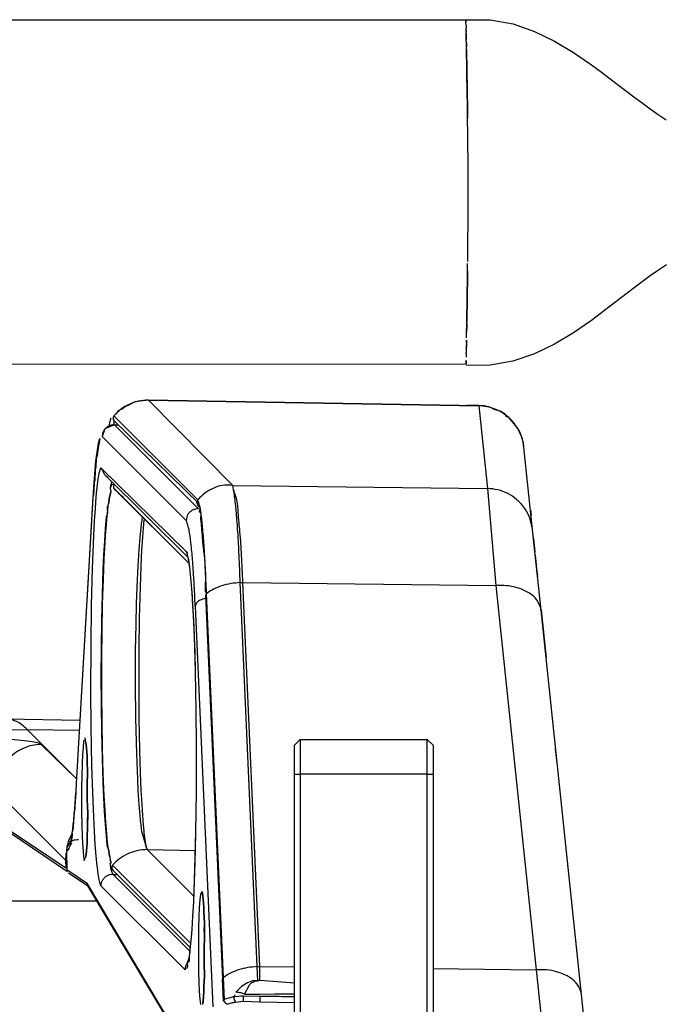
# Model space of a CAD drawing. Header units: millimetres. Extents: x -380.3 to -282.2, y 219.2 to 245.7.
# Tile 43 of 44: x -291 to -287.3, y 228.1 to 233.7. Entities that reach past the tile are written whole.
import ezdxf

# ---------------------------------------------------------------- set-up
doc = ezdxf.new("R2010")
doc.units = ezdxf.units.MM

# ---------------------------------------------------------------- blocks, each defined once
blk = doc.blocks.new('Griff-2__12', base_point=(-4357.879, 3287.688))
at = {"color": 7, "linetype": 'Continuous'}
for p, q in [((-4354.945, 3473.094), (-4355.32, 3472.872)), ((-4353.762, 3473.233), (-4354.945, 3473.094)), ((-4325.172, 3472.735), (-4353.762, 3473.233)), ((-4356.402, 3472.289), (-4356.517, 3472.108)), ((-4356.019, 3472.473), (-4356.402, 3472.289)), ((-4355.692, 3472.698), (-4356.019, 3472.473)), ((-4355.482, 3472.805), (-4355.692, 3472.698)), ((-4355.32, 3472.872), (-4355.482, 3472.805)), ((-4324.687, 3472.726), (-4325.172, 3472.735)), ((-4324.208, 3472.63), (-4324.687, 3472.726)), ((-4323.765, 3472.401), (-4324.208, 3472.63)), ((-4323.309, 3472.272), (-4323.765, 3472.401)), ((-4322.895, 3472.012), (-4323.309, 3472.272)), ((-4357.122, 3471.267), (-4357.089, 3471.4)), ((-4357.089, 3471.4), (-4356.992, 3471.684)), ((-4356.517, 3472.108), (-4356.769, 3471.872)), ((-4356.762, 3471.468), (-4349.371, 3464.253)), ((-4322.799, 3471.805), (-4322.895, 3472.012)), ((-4322.538, 3471.686), (-4322.799, 3471.805)), ((-4321.832, 3470.862), (-4322.538, 3471.686)), ((-4357.196, 3470.847), (-4357.122, 3471.267)), ((-4321.654, 3470.545), (-4321.832, 3470.862)), ((-4321.387, 3469.87), (-4321.654, 3470.545)), ((-4321.301, 3469.517), (-4321.387, 3469.87)), ((-4321.263, 3469.156), (-4321.301, 3469.517)), ((-4320.511, 3461.998), (-4321.263, 3469.156)), ((-4356.949, 3465.894), (-4357.077, 3465.593)), ((-4357.077, 3465.593), (-4357.022, 3465.316)), ((-4356.813, 3465.929), (-4356.949, 3465.894)), ((-4356.604, 3465.412), (-4356.773, 3465.592)), ((-4356.604, 3465.412), (-4356.37, 3465.179)), ((-4350.226, 3459.045), (-4356.604, 3465.412)), ((-4357.162, 3464.685), (-4357.213, 3464.357)), ((-4357.116, 3464.934), (-4357.162, 3464.685)), ((-4357.069, 3465.144), (-4357.116, 3464.934)), ((-4357.022, 3465.316), (-4357.069, 3465.144)), ((-4356.37, 3465.179), (-4355.931, 3464.824)), ((-4357.213, 3464.357), (-4357.354, 3463.915)), ((-4357.354, 3463.915), (-4357.324, 3463.444)), ((-4349.432, 3464.024), (-4349.58, 3464.357)), ((-4349.275, 3463.856), (-4349.432, 3464.024)), ((-4349.34, 3463.616), (-4349.275, 3463.856)), ((-4320.692, 3463.722), (-4320.643, 3463.26)), ((-4357.438, 3463.081), (-4357.516, 3462.115)), ((-4357.324, 3463.444), (-4357.438, 3463.081)), ((-4349.214, 3463.413), (-4349.34, 3463.616)), ((-4349.239, 3462.929), (-4349.214, 3463.413)), ((-4349.19, 3462.502), (-4349.239, 3462.929)), ((-4357.516, 3462.115), (-4357.588, 3461.019)), ((-4349.142, 3462.021), (-4349.19, 3462.502)), ((-4349.095, 3461.484), (-4349.142, 3462.021)), ((-4319.777, 3455.018), (-4320.511, 3461.998)), ((-4349.049, 3460.894), (-4349.095, 3461.484)), ((-4320.406, 3461.005), (-4320.458, 3461.495)), ((-4357.588, 3461.019), (-4357.653, 3459.817)), ((-4348.879, 3459.502), (-4349.049, 3460.894)), ((-4320.376, 3460.717), (-4320.406, 3461.005)), ((-4320.284, 3459.837), (-4320.376, 3460.717)), ((-4357.653, 3459.817), (-4357.711, 3458.518)), ((-4348.808, 3458.117), (-4348.879, 3459.502)), ((-4320.212, 3459.161), (-4320.284, 3459.837)), ((-4357.711, 3458.518), (-4357.783, 3456.391)), ((-4348.831, 3456.815), (-4348.808, 3458.117)), ((-4357.783, 3456.391), (-4357.836, 3454.125)), ((-4348.828, 3456.663), (-4348.831, 3456.815)), ((-4348.743, 3456.474), (-4348.828, 3456.663)), ((-4348.818, 3456.339), (-4347.355, 3423.067)), ((-4316.278, 3421.724), (-4319.777, 3455.018)), ((-4357.836, 3454.125), (-4357.868, 3451.741)), ((-4357.868, 3451.741), (-4357.879, 3449.312)), ((-4357.879, 3449.312), (-4357.869, 3446.883)), ((-4357.869, 3446.883), (-4357.837, 3444.496)), ((-4357.837, 3444.496), (-4357.786, 3442.226)), ((-4318.464, 3442.526), (-4318.513, 3442.994)), ((-4318.385, 3441.777), (-4318.464, 3442.526)), ((-4357.786, 3442.226), (-4357.714, 3440.093)), ((-4357.714, 3440.093), (-4357.657, 3438.788)), ((-4357.657, 3438.788), (-4357.592, 3437.581)), ((-4357.592, 3437.581), (-4357.52, 3436.479)), ((-4357.52, 3436.479), (-4357.443, 3435.504)), ((-4357.443, 3435.504), (-4357.402, 3435.067)), ((-4357.402, 3435.067), (-4357.36, 3434.662)), ((-4357.36, 3434.662), (-4357.212, 3434.172)), ((-4357.212, 3434.172), (-4357.167, 3433.88)), ((-4357.167, 3433.88), (-4357.121, 3433.627)), ((-4357.121, 3433.627), (-4357.075, 3433.412)), ((-4357.117, 3433.104), (-4357.083, 3432.961)), ((-4357.075, 3433.412), (-4357.028, 3433.235)), ((-4357.083, 3432.961), (-4356.951, 3432.654)), ((-4350.129, 3425.781), (-4356.864, 3432.516)), ((-4347.272, 3421.157), (-4347.355, 3423.067)), ((-4344.123, 3422.965), (-4341.126, 3422.73)), ((-4316.41, 3422.978), (-4316.459, 3423.445)), ((-4345.451, 3421.768), (-4344.126, 3421.773)), ((-4311, 3371.51), (-4316.278, 3421.724))]:
    blk.add_line(p, q, dxfattribs=at)
at = {"color": 1, "linetype": 'Continuous'}
for p, q in [((-4346.473, 3465.842), (-4353.762, 3473.233)), ((-4346.473, 3465.842), (-4353.762, 3473.233)), ((-4353.762, 3473.233), (-4325.172, 3472.735)), ((-4325.172, 3472.735), (-4324.419, 3465.574)), ((-4349.502, 3464.605), (-4356.769, 3471.872)), ((-4356.773, 3465.592), (-4350.226, 3459.045)), ((-4346.473, 3465.842), (-4324.419, 3465.574)), ((-4324.419, 3465.574), (-4323.685, 3457.172)), ((-4357.213, 3464.357), (-4357.162, 3464.685)), ((-4357.162, 3464.685), (-4357.116, 3464.934)), ((-4357.116, 3464.934), (-4357.069, 3465.144)), ((-4357.069, 3465.144), (-4357.022, 3465.316)), ((-4357.324, 3463.444), (-4357.294, 3463.713)), ((-4357.294, 3463.713), (-4357.251, 3464.072)), ((-4357.251, 3464.072), (-4357.213, 3464.357)), ((-4357.417, 3462.438), (-4357.377, 3462.896)), ((-4357.377, 3462.896), (-4357.324, 3463.444)), ((-4354.368, 3462.492), (-4354.321, 3462.848)), ((-4354.321, 3462.848), (-4354.283, 3463.091)), ((-4354.161, 3462.846), (-4354.2, 3462.479)), ((-4357.487, 3461.49), (-4357.417, 3462.438)), ((-4354.488, 3461.35), (-4354.407, 3462.16)), ((-4354.407, 3462.16), (-4354.368, 3462.492)), ((-4354.23, 3462.156), (-4354.294, 3461.343)), ((-4354.2, 3462.479), (-4354.23, 3462.156)), ((-4357.527, 3460.867), (-4357.487, 3461.49)), ((-4354.574, 3460.273), (-4354.488, 3461.35)), ((-4354.294, 3461.343), (-4354.362, 3460.26)), ((-4357.6, 3459.5), (-4357.527, 3460.867)), ((-4357.675, 3457.724), (-4357.6, 3459.5)), ((-4354.663, 3458.861), (-4354.574, 3460.273)), ((-4354.362, 3460.26), (-4354.432, 3458.85)), ((-4354.75, 3457.028), (-4354.663, 3458.861)), ((-4354.432, 3458.85), (-4354.501, 3457.019)), ((-4357.74, 3455.57), (-4357.675, 3457.724)), ((-4354.8, 3455.604), (-4354.75, 3457.028)), ((-4354.501, 3457.019), (-4354.567, 3454.365)), ((-4345.82, 3457.416), (-4345.589, 3457.418)), ((-4344.357, 3424.144), (-4345.82, 3457.416)), ((-4344.126, 3424.146), (-4345.589, 3457.418)), ((-4345.589, 3457.418), (-4323.685, 3457.172)), ((-4323.685, 3457.172), (-4320.186, 3423.878)), ((-4347.28, 3423.202), (-4348.743, 3456.474)), ((-4357.786, 3453.293), (-4357.74, 3455.57)), ((-4354.847, 3453.799), (-4354.8, 3455.604)), ((-4354.567, 3454.365), (-4354.605, 3451.515)), ((-4354.882, 3451.517), (-4354.847, 3453.799)), ((-4357.811, 3450.911), (-4357.786, 3453.293)), ((-4357.812, 3447.712), (-4357.811, 3450.911)), ((-4354.892, 3448.585), (-4354.882, 3451.517)), ((-4354.605, 3451.515), (-4354.613, 3448.579)), ((-4354.864, 3445.665), (-4354.892, 3448.585)), ((-4354.613, 3448.579), (-4354.591, 3445.669)), ((-4357.787, 3445.328), (-4357.812, 3447.712)), ((-4357.742, 3443.048), (-4357.787, 3445.328)), ((-4354.79, 3442.599), (-4354.864, 3445.665)), ((-4354.591, 3445.669), (-4354.539, 3442.897)), ((-4357.678, 3440.888), (-4357.742, 3443.048)), ((-4354.699, 3440.363), (-4354.79, 3442.599)), ((-4354.539, 3442.897), (-4354.482, 3440.941)), ((-4357.595, 3438.921), (-4357.678, 3440.888)), ((-4354.482, 3440.941), (-4354.42, 3439.4)), ((-4354.648, 3439.402), (-4354.699, 3440.363)), ((-4354.569, 3438.182), (-4354.648, 3439.402)), ((-4354.42, 3439.4), (-4354.357, 3438.185)), ((-4357.531, 3437.731), (-4357.595, 3438.921)), ((-4354.493, 3437.243), (-4354.569, 3438.182)), ((-4354.357, 3438.185), (-4354.298, 3437.248)), ((-4357.459, 3436.646), (-4357.531, 3437.731)), ((-4357.409, 3436.009), (-4357.459, 3436.646)), ((-4354.456, 3436.841), (-4354.493, 3437.243)), ((-4354.413, 3436.423), (-4354.456, 3436.841)), ((-4354.345, 3435.859), (-4354.413, 3436.423)), ((-4354.298, 3437.248), (-4354.234, 3436.426)), ((-4354.234, 3436.426), (-4354.182, 3435.881)), ((-4357.341, 3435.259), (-4357.409, 3436.009)), ((-4354.03, 3434.772), (-4354.345, 3435.859)), ((-4354.182, 3435.881), (-4354.166, 3435.727)), ((-4354.166, 3435.727), (-4354.095, 3435.16)), ((-4357.305, 3434.912), (-4357.341, 3435.259)), ((-4357.257, 3434.5), (-4357.305, 3434.912)), ((-4354.095, 3435.16), (-4354.03, 3434.772)), ((-4353.946, 3434.436), (-4354.03, 3434.772)), ((-4354.03, 3434.772), (-4353.946, 3434.436)), ((-4357.212, 3434.172), (-4357.257, 3434.5)), ((-4357.167, 3433.88), (-4357.212, 3434.172)), ((-4357.121, 3433.627), (-4357.167, 3433.88)), ((-4353.869, 3434.287), (-4353.946, 3434.436)), ((-4353.946, 3434.436), (-4353.869, 3434.287)), ((-4349.831, 3430.249), (-4353.869, 3434.287)), ((-4353.869, 3434.287), (-4349.831, 3430.249)), ((-4353.869, 3434.287), (-4349.696, 3434.214)), ((-4357.028, 3433.235), (-4357.075, 3433.412)), ((-4356.98, 3433.095), (-4357.028, 3433.235)), ((-4350.094, 3426.143), (-4356.876, 3432.925)), ((-4344.357, 3424.144), (-4344.126, 3424.146)), ((-4344.304, 3422.928), (-4344.357, 3424.144)), ((-4344.123, 3422.965), (-4344.126, 3424.146)), ((-4344.126, 3424.146), (-4341.126, 3424.113)), ((-4329.126, 3423.978), (-4320.186, 3423.878)), ((-4320.186, 3423.878), (-4314.908, 3373.662)), ((-4347.197, 3421.292), (-4347.28, 3423.202)), ((-4345.186, 3422.752), (-4345.706, 3422.429)), ((-4344.723, 3422.921), (-4345.186, 3422.752)), ((-4344.834, 3422.727), (-4344.581, 3422.871)), ((-4344.304, 3422.928), (-4344.723, 3422.921)), ((-4344.581, 3422.871), (-4344.445, 3422.911)), ((-4344.445, 3422.911), (-4344.304, 3422.928)), ((-4344.304, 3422.928), (-4344.123, 3422.965)), ((-4344.123, 3422.965), (-4344.304, 3422.928)), ((-4345.706, 3422.429), (-4346.214, 3421.934)), ((-4345.451, 3421.768), (-4345.01, 3422.56)), ((-4345.01, 3422.56), (-4344.834, 3422.727)), ((-4347.027, 3421.346), (-4347.197, 3421.292)), ((-4346.8, 3421.408), (-4347.027, 3421.346)), ((-4346.352, 3421.556), (-4346.8, 3421.408)), ((-4346.328, 3421.693), (-4346.352, 3421.556)), ((-4346.171, 3421.538), (-4346.352, 3421.556)), ((-4346.199, 3421.057), (-4345.562, 3421.157)), ((-4345.769, 3421.576), (-4346.171, 3421.538)), ((-4345.558, 3421.58), (-4345.769, 3421.576)), ((-4345.562, 3421.157), (-4344.129, 3421.084)), ((-4344.126, 3421.563), (-4345.558, 3421.58)), ((-4344.129, 3421.084), (-4341.126, 3421.047)), ((-4344.126, 3421.773), (-4342.818, 3421.778)), ((-4342.818, 3421.778), (-4341.126, 3421.783))]:
    blk.add_line(p, q, dxfattribs=at)
for points in [[(-4353.762, 3473.233), (-4354.655, 3473.13), (-4355.448, 3472.86), (-4356.16, 3472.434), (-4356.769, 3471.872)], [(-4356.769, 3471.872), (-4356.774, 3471.857), (-4356.812, 3471.752), (-4356.849, 3471.647), (-4356.855, 3471.632)], [(-4356.769, 3471.872), (-4356.774, 3471.857), (-4356.812, 3471.752), (-4356.838, 3471.626), (-4356.762, 3471.468)], [(-4356.762, 3471.468), (-4356.756, 3471.272), (-4356.821, 3471.017)], [(-4322.051, 3471.151), (-4322.282, 3471.429), (-4322.538, 3471.686)], [(-4356.813, 3465.929), (-4356.81, 3465.908), (-4356.793, 3465.76), (-4356.775, 3465.613), (-4356.773, 3465.592)], [(-4356.813, 3465.929), (-4356.81, 3465.908), (-4356.793, 3465.76), (-4356.775, 3465.613), (-4356.773, 3465.592)], [(-4346.473, 3465.842), (-4347.378, 3465.84), (-4348.174, 3465.585), (-4348.887, 3465.16), (-4349.502, 3464.605)], [(-4345.589, 3457.418), (-4345.709, 3459.781), (-4345.844, 3461.811), (-4345.992, 3463.471), (-4346.15, 3464.73), (-4346.362, 3465.357), (-4346.473, 3465.842)], [(-4345.82, 3457.416), (-4345.919, 3459.778), (-4346.032, 3461.808), (-4346.155, 3463.468), (-4346.288, 3464.727), (-4346.379, 3465.356), (-4346.473, 3465.842)], [(-4320.533, 3462.183), (-4320.809, 3463.141), (-4321.266, 3463.947), (-4321.891, 3464.618), (-4322.652, 3465.129), (-4323.51, 3465.453), (-4324.419, 3465.574)], [(-4349.502, 3464.605), (-4349.507, 3464.589), (-4349.541, 3464.481), (-4349.575, 3464.373), (-4349.58, 3464.357)], [(-4349.502, 3464.605), (-4349.507, 3464.589), (-4349.541, 3464.481), (-4349.575, 3464.373), (-4349.58, 3464.357)], [(-4348.743, 3456.474), (-4348.845, 3458.749), (-4348.958, 3460.662), (-4349.082, 3462.224), (-4349.214, 3463.413), (-4349.331, 3464.043), (-4349.502, 3464.605)], [(-4345.82, 3457.416), (-4346.641, 3457.33), (-4347.423, 3457.139), (-4348.134, 3456.849), (-4348.743, 3456.474)], [(-4319.804, 3455.199), (-4320.086, 3455.826), (-4320.543, 3456.32), (-4321.166, 3456.713), (-4321.924, 3456.995), (-4322.779, 3457.151), (-4323.685, 3457.172)], [(-4348.743, 3456.474), (-4348.752, 3456.457), (-4348.818, 3456.339)], [(-4353.869, 3434.287), (-4354.762, 3434.183), (-4355.555, 3433.913), (-4356.267, 3433.488), (-4356.876, 3432.925)], [(-4356.876, 3432.925), (-4356.881, 3432.908), (-4356.914, 3432.79), (-4356.946, 3432.671), (-4356.951, 3432.654)], [(-4356.876, 3432.925), (-4356.881, 3432.908), (-4356.914, 3432.79), (-4356.935, 3432.654), (-4356.864, 3432.516)], [(-4344.357, 3424.144), (-4345.177, 3424.058), (-4345.96, 3423.867), (-4346.671, 3423.577), (-4347.28, 3423.202)], [(-4316.305, 3421.905), (-4316.587, 3422.532), (-4317.044, 3423.026), (-4317.666, 3423.419), (-4318.425, 3423.7), (-4319.28, 3423.856), (-4320.186, 3423.878)], [(-4347.28, 3423.202), (-4347.289, 3423.185), (-4347.355, 3423.067)], [(-4345.451, 3421.768), (-4345.848, 3421.884), (-4346.214, 3421.934)], [(-4347.197, 3421.292), (-4347.206, 3421.275), (-4347.272, 3421.157)], [(-4347.197, 3421.292), (-4347.202, 3421.284), (-4347.235, 3421.225), (-4347.195, 3421.082), (-4347.063, 3420.942), (-4346.988, 3420.888), (-4346.978, 3420.88)], [(-4346.199, 3421.057), (-4346.613, 3420.976), (-4346.978, 3420.88)], [(-4346.352, 3421.556), (-4346.361, 3421.472), (-4346.371, 3421.388), (-4346.342, 3421.286), (-4346.264, 3421.129), (-4346.207, 3421.066), (-4346.199, 3421.057)], [(-4345.558, 3421.58), (-4345.558, 3421.564), (-4345.56, 3421.454), (-4345.562, 3421.334), (-4345.562, 3421.243), (-4345.562, 3421.168), (-4345.562, 3421.157)], [(-4344.126, 3421.563), (-4344.127, 3421.547), (-4344.129, 3421.437), (-4344.13, 3421.314), (-4344.13, 3421.198), (-4344.129, 3421.098), (-4344.129, 3421.084)], [(-4341.146, 3421.527), (-4342.636, 3421.545), (-4344.126, 3421.563)]]:
    blk.add_spline(points, degree=3, dxfattribs=at)
at = {"color": 7, "linetype": 'Continuous'}
for points in [[(-4322.538, 3471.686), (-4323.113, 3472.124), (-4323.758, 3472.451), (-4324.452, 3472.657), (-4325.172, 3472.735)], [(-4321.263, 3469.156), (-4321.356, 3469.691), (-4321.52, 3470.207), (-4321.754, 3470.697), (-4322.051, 3471.151)], [(-4320.511, 3461.998), (-4320.522, 3462.09), (-4320.533, 3462.183)], [(-4319.777, 3455.018), (-4319.79, 3455.109), (-4319.804, 3455.199)], [(-4316.278, 3421.724), (-4316.291, 3421.815), (-4316.305, 3421.905)]]:
    blk.add_spline(points, degree=3, dxfattribs=at)
blk = doc.blocks.new('Abdeckung-1__13', base_point=(-4359.685, 3287.626))
at = {"color": 7, "linetype": 'Continuous'}
for p, q in [((-4358.195, 3468.918), (-4358.092, 3469.506)), ((-4358.313, 3467.968), (-4358.294, 3468.144)), ((-4358.478, 3466.059), (-4358.388, 3467.191)), ((-4359.685, 3445.513), (-4358.561, 3464.816))]:
    blk.add_line(p, q, dxfattribs=at)
blk = doc.blocks.new('Griff-1__14', base_point=(-4340.526, 3287.688))
at = {"color": 7, "linetype": 'Continuous'}
for p, q in [((-4325.174, 3472.766), (-4326.217, 3472.759)), ((-4320.43, 3461.229), (-4320.309, 3460.082)), ((-4320.28, 3459.8), (-4320.129, 3458.37)), ((-4320.129, 3458.37), (-4320.086, 3457.962)), ((-4319.777, 3455.018), (-4319.343, 3450.888))]:
    blk.add_line(p, q, dxfattribs=at)
blk.add_spline([(-4321.263, 3469.159), (-4321.275, 3469.251), (-4321.286, 3469.344)], degree=3, dxfattribs=at)
blk = doc.blocks.new('Abdeckung-2__16', base_point=(-4360.875, 3287.626))
at = {"color": 7, "linetype": 'Continuous'}
for p, q in [((-4357.536, 3470.752), (-4357.773, 3470.084)), ((-4356.722, 3471.081), (-4357.536, 3470.752)), ((-4356.356, 3471.062), (-4356.722, 3471.081)), ((-4358.007, 3469.701), (-4358.082, 3469.275)), ((-4357.987, 3469.896), (-4358.007, 3469.701)), ((-4358.294, 3468.144), (-4358.195, 3468.918)), ((-4358.133, 3469.057), (-4358.212, 3468.439)), ((-4358.195, 3468.918), (-4358.092, 3469.506)), ((-4358.082, 3469.275), (-4358.133, 3469.057)), ((-4358.388, 3467.191), (-4358.313, 3467.968)), ((-4358.294, 3468.144), (-4358.324, 3467.45)), ((-4358.313, 3467.968), (-4358.294, 3468.144)), ((-4358.212, 3468.439), (-4358.294, 3468.144)), ((-4358.478, 3466.059), (-4358.388, 3467.191)), ((-4358.388, 3467.191), (-4358.425, 3466.295)), ((-4358.324, 3467.45), (-4358.388, 3467.191)), ((-4358.425, 3466.295), (-4358.478, 3466.059)), ((-4350.322, 3459.587), (-4357.489, 3466.688)), ((-4357.489, 3466.688), (-4357.254, 3466.522)), ((-4358.561, 3464.758), (-4358.478, 3466.059)), ((-4358.478, 3466.059), (-4358.517, 3464.977)), ((-4359.999, 3440.048), (-4358.561, 3464.758)), ((-4350.284, 3459.388), (-4350.322, 3459.587)), ((-4350.205, 3458.925), (-4350.284, 3459.388)), ((-4350.161, 3458.512), (-4350.205, 3458.925)), ((-4350.146, 3458.377), (-4350.161, 3458.512)), ((-4350.146, 3458.377), (-4350.161, 3458.512)), ((-4350.064, 3457.534), (-4350.146, 3458.377)), ((-4350.064, 3457.534), (-4350.146, 3458.377)), ((-4349.987, 3456.544), (-4350.064, 3457.534)), ((-4349.987, 3456.544), (-4350.064, 3457.534)), ((-4349.958, 3456.259), (-4349.987, 3456.544)), ((-4349.915, 3455.407), (-4349.987, 3456.544)), ((-4349.915, 3455.407), (-4349.958, 3456.259)), ((-4349.892, 3455.133), (-4349.915, 3455.407)), ((-4349.849, 3454.142), (-4349.915, 3455.407)), ((-4349.804, 3453.343), (-4349.892, 3455.133)), ((-4349.79, 3452.768), (-4349.849, 3454.142)), ((-4349.733, 3451.381), (-4349.804, 3453.343)), ((-4349.694, 3449.703), (-4349.79, 3452.768)), ((-4349.694, 3449.703), (-4349.733, 3451.381)), ((-4349.632, 3446.36), (-4349.694, 3449.703)), ((-4349.632, 3446.36), (-4349.694, 3449.703)), ((-4349.606, 3443.226), (-4349.632, 3446.36)), ((-4349.606, 3443.226), (-4349.632, 3446.36)), ((-4359.181, 3443.56), (-4359.215, 3443.785)), ((-4359.181, 3443.56), (-4359.16, 3443.382)), ((-4359.16, 3443.382), (-4359.181, 3443.56)), ((-4359.16, 3443.382), (-4359.111, 3442.761)), ((-4359.111, 3442.761), (-4359.16, 3443.382)), ((-4349.615, 3439.28), (-4349.606, 3443.226)), ((-4349.615, 3439.28), (-4349.606, 3443.226)), ((-4359.111, 3442.761), (-4359.09, 3442.395)), ((-4359.09, 3442.395), (-4359.111, 3442.761)), ((-4359.09, 3442.395), (-4359.068, 3441.942)), ((-4359.068, 3441.942), (-4359.09, 3442.395)), ((-4359.068, 3441.942), (-4359.036, 3440.954)), ((-4359.036, 3440.954), (-4359.068, 3441.942)), ((-4359.036, 3440.954), (-4359.068, 3439.905)), ((-4359.068, 3439.905), (-4359.036, 3440.954)), ((-4360.018, 3439.251), (-4359.999, 3440.048)), ((-4359.068, 3439.905), (-4359.078, 3438.626)), ((-4359.078, 3438.626), (-4359.068, 3439.905)), ((-4360.109, 3437.993), (-4360.018, 3439.251)), ((-4349.661, 3435.827), (-4349.615, 3439.28)), ((-4349.661, 3435.827), (-4349.615, 3439.28)), ((-4359.078, 3438.626), (-4359.015, 3437.418)), ((-4359.015, 3437.418), (-4359.078, 3438.626)), ((-4360.218, 3436.677), (-4360.166, 3437.543)), ((-4360.166, 3437.543), (-4360.116, 3437.855)), ((-4360.116, 3437.855), (-4360.109, 3437.993)), ((-4359.015, 3437.418), (-4359.036, 3436.297)), ((-4359.036, 3436.297), (-4359.015, 3437.418)), ((-4360.266, 3436.239), (-4360.218, 3436.677)), ((-4360.375, 3435.304), (-4360.345, 3435.568)), ((-4360.345, 3435.568), (-4360.355, 3435.707)), ((-4360.315, 3435.85), (-4360.266, 3436.239)), ((-4359.036, 3436.297), (-4359.068, 3435.309)), ((-4359.068, 3435.309), (-4359.036, 3436.297)), ((-4349.741, 3432.61), (-4349.661, 3435.827)), ((-4349.688, 3434.212), (-4349.661, 3435.827)), ((-4360.784, 3434.776), (-4360.825, 3434.49)), ((-4360.638, 3434.801), (-4360.784, 3434.776)), ((-4360.456, 3435.028), (-4360.654, 3434.947)), ((-4360.559, 3434.608), (-4360.441, 3434.858)), ((-4360.441, 3434.858), (-4360.559, 3434.608)), ((-4360.456, 3435.028), (-4360.375, 3435.304)), ((-4359.09, 3434.857), (-4359.111, 3434.49)), ((-4359.111, 3434.49), (-4359.09, 3434.857)), ((-4359.068, 3435.309), (-4359.09, 3434.857)), ((-4359.09, 3434.857), (-4359.068, 3435.309)), ((-4360.825, 3434.49), (-4360.875, 3434.132)), ((-4360.875, 3434.132), (-4360.85, 3432.52)), ((-4359.16, 3433.869), (-4359.181, 3433.691)), ((-4359.181, 3433.691), (-4359.16, 3433.869)), ((-4359.111, 3434.49), (-4359.16, 3433.869)), ((-4359.16, 3433.869), (-4359.111, 3434.49)), ((-4349.74, 3432.402), (-4349.688, 3434.212)), ((-4359.33, 3433.342), (-4359.181, 3433.691)), ((-4360.704, 3432.262), (-4359.019, 3431.158)), ((-4349.852, 3429.764), (-4349.741, 3432.61)), ((-4349.852, 3429.764), (-4349.74, 3432.402)), ((-4349.134, 3414.653), (-4359.019, 3431.158)), ((-4349.109, 3430.643), (-4349.054, 3430.268)), ((-4349.054, 3430.268), (-4349.109, 3430.643)), ((-4349.054, 3430.268), (-4349.109, 3430.643)), ((-4349.919, 3428.505), (-4349.852, 3429.764)), ((-4349.919, 3428.505), (-4349.852, 3429.764)), ((-4349.054, 3430.268), (-4349.005, 3429.674)), ((-4349.005, 3429.674), (-4349.054, 3430.268)), ((-4349.005, 3429.674), (-4348.981, 3429.27)), ((-4348.981, 3429.27), (-4349.005, 3429.674)), ((-4348.981, 3429.27), (-4348.963, 3428.88)), ((-4348.963, 3428.88), (-4348.981, 3429.27)), ((-4348.963, 3428.88), (-4348.931, 3427.914)), ((-4348.931, 3427.914), (-4348.963, 3428.88)), ((-4349.991, 3427.376), (-4349.919, 3428.505)), ((-4349.991, 3427.376), (-4349.919, 3428.505)), ((-4348.931, 3427.914), (-4348.91, 3426.814)), ((-4348.91, 3426.814), (-4348.931, 3427.914)), ((-4350.069, 3426.396), (-4349.991, 3427.376)), ((-4350.035, 3426.671), (-4349.991, 3427.376)), ((-4350.147, 3425.596), (-4350.069, 3426.396)), ((-4350.147, 3425.596), (-4350.069, 3426.396)), ((-4350.069, 3426.396), (-4350.035, 3426.671)), ((-4348.91, 3426.814), (-4348.954, 3425.626)), ((-4348.954, 3425.626), (-4348.91, 3426.814)), ((-4350.21, 3425.024), (-4350.147, 3425.596)), ((-4348.954, 3425.626), (-4348.944, 3424.422)), ((-4348.944, 3424.422), (-4348.954, 3425.626)), ((-4350.205, 3424.661), (-4350.429, 3424.447)), ((-4350.205, 3424.661), (-4350.21, 3425.024)), ((-4348.944, 3424.422), (-4348.931, 3423.337)), ((-4348.931, 3423.337), (-4348.944, 3424.422)), ((-4348.931, 3423.337), (-4348.963, 3422.372)), ((-4348.963, 3422.372), (-4348.931, 3423.337)), ((-4348.981, 3421.981), (-4349.005, 3421.578)), ((-4349.005, 3421.578), (-4348.981, 3421.981)), ((-4348.963, 3422.372), (-4348.981, 3421.981)), ((-4348.981, 3421.981), (-4348.963, 3422.372)), ((-4349.07, 3420.854), (-4349.005, 3421.578)), ((-4349.005, 3421.578), (-4349.032, 3421.019))]:
    blk.add_line(p, q, dxfattribs=at)
at = {"color": 1, "linetype": 'Continuous'}
for p, q in [((-4356.722, 3471.081), (-4356.356, 3471.062)), ((-4349.447, 3463.806), (-4356.722, 3471.081)), ((-4358.092, 3469.506), (-4357.987, 3469.896)), ((-4357.773, 3470.084), (-4350.498, 3462.809)), ((-4357.968, 3467.228), (-4358.023, 3467.042)), ((-4357.903, 3467.366), (-4357.968, 3467.228)), ((-4350.506, 3460.12), (-4357.903, 3467.366)), ((-4358.148, 3466.377), (-4358.235, 3465.696)), ((-4358.059, 3466.888), (-4358.148, 3466.377)), ((-4358.023, 3467.042), (-4358.059, 3466.888)), ((-4358.235, 3465.696), (-4358.317, 3464.862)), ((-4357.054, 3465.667), (-4357.008, 3465.918)), ((-4357.008, 3465.918), (-4356.952, 3466.134)), ((-4359.999, 3440.048), (-4358.561, 3464.758)), ((-4358.317, 3464.862), (-4358.395, 3463.881)), ((-4358.395, 3463.881), (-4358.467, 3462.752)), ((-4358.467, 3462.752), (-4358.534, 3461.493)), ((-4358.534, 3461.493), (-4358.645, 3458.648)), ((-4350.413, 3459.939), (-4350.506, 3460.12)), ((-4350.322, 3459.587), (-4350.413, 3459.939)), ((-4350.233, 3459.066), (-4350.322, 3459.587)), ((-4358.645, 3458.648), (-4358.725, 3455.43)), ((-4350.161, 3458.512), (-4350.233, 3459.066)), ((-4358.725, 3455.43), (-4358.771, 3451.978)), ((-4349.719, 3455.391), (-4348.192, 3420.67)), ((-4358.771, 3451.978), (-4358.779, 3448.031)), ((-4358.779, 3448.031), (-4358.754, 3444.898)), ((-4358.754, 3444.898), (-4358.692, 3441.554)), ((-4359.385, 3443.639), (-4359.436, 3443.168)), ((-4359.215, 3443.785), (-4359.385, 3443.639)), ((-4359.215, 3443.785), (-4359.273, 3443.961)), ((-4359.48, 3442.522), (-4359.516, 3441.732)), ((-4359.436, 3443.168), (-4359.48, 3442.522)), ((-4359.516, 3441.732), (-4359.547, 3440.655)), ((-4358.692, 3441.554), (-4358.596, 3438.489)), ((-4359.056, 3440.478), (-4359.039, 3441.087)), ((-4359.547, 3440.655), (-4359.563, 3439.685)), ((-4359.078, 3438.626), (-4359.068, 3439.905)), ((-4359.068, 3439.905), (-4359.056, 3440.478)), ((-4359.563, 3439.685), (-4359.568, 3438.626)), ((-4359.568, 3438.626), (-4359.563, 3437.566)), ((-4359.015, 3437.418), (-4359.078, 3438.626)), ((-4358.596, 3438.489), (-4358.537, 3437.115)), ((-4359.563, 3437.566), (-4359.542, 3436.359)), ((-4359.056, 3436.77), (-4359.015, 3437.418)), ((-4359.036, 3436.297), (-4359.056, 3436.77)), ((-4358.537, 3437.115), (-4358.471, 3435.85)), ((-4359.542, 3436.359), (-4359.516, 3435.519)), ((-4358.471, 3435.85), (-4358.399, 3434.713)), ((-4359.516, 3435.519), (-4359.486, 3434.852)), ((-4359.486, 3434.852), (-4359.436, 3434.083)), ((-4358.399, 3434.713), (-4358.322, 3433.723)), ((-4359.436, 3434.083), (-4359.395, 3433.691)), ((-4359.395, 3433.691), (-4359.33, 3433.342)), ((-4358.322, 3433.723), (-4358.24, 3432.881)), ((-4359.061, 3431.313), (-4360.85, 3432.52)), ((-4358.24, 3432.881), (-4358.225, 3432.745)), ((-4358.225, 3432.745), (-4358.153, 3432.191)), ((-4358.153, 3432.191), (-4358.064, 3431.671)), ((-4356.993, 3432.55), (-4357.055, 3432.872)), ((-4356.922, 3432.306), (-4356.993, 3432.55)), ((-4356.829, 3432.135), (-4356.922, 3432.306)), ((-4356.829, 3432.135), (-4356.463, 3432.115)), ((-4350.155, 3425.46), (-4356.829, 3432.135)), ((-4349.192, 3414.836), (-4359.061, 3431.313)), ((-4358.064, 3431.671), (-4357.973, 3431.318)), ((-4357.973, 3431.318), (-4357.88, 3431.137)), ((-4357.88, 3431.137), (-4350.605, 3423.862)), ((-4349.109, 3430.643), (-4349.275, 3430.415)), ((-4349.324, 3429.923), (-4349.365, 3429.278)), ((-4349.275, 3430.415), (-4349.324, 3429.923)), ((-4349.365, 3429.278), (-4349.4, 3428.461)), ((-4349.4, 3428.461), (-4349.424, 3427.564)), ((-4349.424, 3427.564), (-4349.435, 3426.947)), ((-4348.933, 3427.411), (-4348.925, 3427.684)), ((-4348.91, 3426.814), (-4348.933, 3427.411)), ((-4349.435, 3426.947), (-4349.444, 3425.626)), ((-4348.954, 3425.626), (-4348.91, 3426.814)), ((-4350.238, 3424.88), (-4350.155, 3425.46)), ((-4349.444, 3425.626), (-4349.435, 3424.304)), ((-4348.944, 3424.422), (-4348.954, 3425.626)), ((-4350.429, 3424.447), (-4350.238, 3424.88)), ((-4350.605, 3424.017), (-4350.418, 3424.029)), ((-4350.363, 3424.216), (-4350.429, 3424.447)), ((-4350.418, 3424.029), (-4350.363, 3424.216)), ((-4349.435, 3424.304), (-4349.424, 3423.688)), ((-4349.424, 3423.688), (-4349.4, 3422.79)), ((-4348.931, 3423.747), (-4348.944, 3424.422)), ((-4348.925, 3423.563), (-4348.931, 3423.747)), ((-4349.4, 3422.79), (-4349.366, 3421.99)), ((-4349.366, 3421.99), (-4349.324, 3421.328)), ((-4349.324, 3421.328), (-4349.277, 3420.853))]:
    blk.add_line(p, q, dxfattribs=at)
for points in [[(-4356.722, 3471.081), (-4356.99, 3471.058), (-4357.242, 3470.965), (-4357.461, 3470.807), (-4357.63, 3470.597), (-4357.736, 3470.35), (-4357.773, 3470.084)], [(-4357.903, 3467.366), (-4357.823, 3467.235), (-4357.705, 3467.012), (-4357.641, 3466.881), (-4357.489, 3466.688)], [(-4349.447, 3463.806), (-4349.715, 3463.783), (-4349.968, 3463.69), (-4350.186, 3463.532), (-4350.355, 3463.323), (-4350.461, 3463.075), (-4350.498, 3462.809)], [(-4349.719, 3455.391), (-4349.822, 3457.443), (-4349.939, 3459.206), (-4350.068, 3460.648), (-4350.206, 3461.741), (-4350.326, 3462.313), (-4350.498, 3462.809)], [(-4350.506, 3460.12), (-4350.427, 3459.937), (-4350.432, 3459.74)], [(-4348.72, 3456.034), (-4348.972, 3456.007), (-4349.208, 3455.939), (-4349.358, 3455.872), (-4349.509, 3455.746), (-4349.671, 3455.517), (-4349.719, 3455.391)], [(-4359.824, 3435.129), (-4360.089, 3435.113), (-4360.32, 3435.063), (-4360.541, 3434.9), (-4360.731, 3434.646), (-4360.838, 3434.399), (-4360.875, 3434.132)], [(-4360.875, 3434.132), (-4360.756, 3434.212), (-4360.559, 3434.608)], [(-4356.829, 3432.135), (-4357.097, 3432.112), (-4357.349, 3432.018), (-4357.568, 3431.861), (-4357.736, 3431.651), (-4357.878, 3431.404), (-4357.88, 3431.137)], [(-4359.061, 3431.313), (-4359.056, 3431.293), (-4359.019, 3431.158)], [(-4350.205, 3424.661), (-4350.326, 3424.536), (-4350.499, 3424.308), (-4350.578, 3424.092), (-4350.605, 3423.862)]]:
    blk.add_spline(points, degree=3, dxfattribs=at)
at = {"color": 7, "linetype": 'Continuous'}
blk.add_spline([(-4360.559, 3434.608), (-4360.406, 3435.43), (-4360.261, 3436.625), (-4360.124, 3438.173), (-4359.999, 3440.048)], degree=3, dxfattribs=at)
blk = doc.blocks.new('Rohrbuegel-kurz_1', base_point=(-4943.708, 3476.231))
at = {"color": 7, "linetype": 'Continuous'}
for p, q in [((-4943.707, 3506.191), (-4326.28, 3506.191)), ((-4326.28, 3506.191), (-4324.176, 3506.193)), ((-4326.28, 3506.191), (-4326.277, 3506.005)), ((-4326.277, 3506.005), (-4326.28, 3506.191)), ((-4326.271, 3505.695), (-4326.277, 3506.005)), ((-4326.271, 3505.695), (-4326.267, 3505.455)), ((-4324.176, 3506.193), (-4322.192, 3505.823)), ((-4322.192, 3505.823), (-4320.336, 3505.184)), ((-4326.264, 3505.307), (-4326.267, 3505.455)), ((-4326.264, 3505.307), (-4326.261, 3505.173)), ((-4326.261, 3505.173), (-4326.264, 3505.307)), ((-4326.259, 3505.012), (-4326.261, 3505.173)), ((-4326.259, 3505.012), (-4326.256, 3504.863)), ((-4326.256, 3504.863), (-4326.259, 3505.012)), ((-4326.256, 3504.863), (-4326.252, 3504.665)), ((-4326.252, 3504.665), (-4326.256, 3504.863)), ((-4326.252, 3504.665), (-4326.248, 3504.454)), ((-4326.248, 3504.454), (-4326.252, 3504.665)), ((-4320.336, 3505.184), (-4318.601, 3504.343)), ((-4326.242, 3504.092), (-4326.248, 3504.454)), ((-4326.246, 3504.319), (-4326.242, 3504.092)), ((-4326.242, 3504.092), (-4326.238, 3503.849)), ((-4326.238, 3503.849), (-4326.242, 3504.092)), ((-4326.233, 3503.594), (-4326.238, 3503.849)), ((-4318.601, 3504.343), (-4316.965, 3503.363)), ((-4326.233, 3503.594), (-4326.23, 3503.436)), ((-4326.23, 3503.436), (-4326.233, 3503.594)), ((-4326.23, 3503.436), (-4326.228, 3503.286)), ((-4326.225, 3503.151), (-4326.23, 3503.436)), ((-4326.228, 3503.286), (-4326.225, 3503.151)), ((-4326.225, 3503.151), (-4326.219, 3502.778)), ((-4326.221, 3502.919), (-4326.225, 3503.151)), ((-4316.965, 3503.363), (-4315.408, 3502.293)), ((-4326.216, 3502.632), (-4326.221, 3502.919)), ((-4326.219, 3502.778), (-4326.216, 3502.632)), ((-4326.216, 3502.632), (-4326.212, 3502.385)), ((-4326.212, 3502.385), (-4326.216, 3502.632)), ((-4326.212, 3502.385), (-4326.205, 3501.96)), ((-4326.208, 3502.131), (-4326.212, 3502.385)), ((-4326.203, 3501.817), (-4326.208, 3502.131)), ((-4315.408, 3502.293), (-4314.652, 3501.738)), ((-4326.205, 3501.96), (-4326.203, 3501.817)), ((-4326.203, 3501.817), (-4326.198, 3501.548)), ((-4326.198, 3501.548), (-4326.203, 3501.817)), ((-4326.198, 3501.548), (-4326.193, 3501.217)), ((-4326.193, 3501.217), (-4326.198, 3501.548)), ((-4314.652, 3501.738), (-4313.176, 3500.617)), ((-4326.193, 3501.217), (-4326.186, 3500.822)), ((-4326.188, 3500.953), (-4326.193, 3501.217)), ((-4326.183, 3500.599), (-4326.188, 3500.953)), ((-4326.186, 3500.822), (-4326.183, 3500.599)), ((-4326.183, 3500.599), (-4326.176, 3500.172)), ((-4326.176, 3500.172), (-4326.183, 3500.599)), ((-4313.176, 3500.617), (-4311.736, 3499.515)), ((-4326.176, 3500.172), (-4326.171, 3499.862)), ((-4326.173, 3500.013), (-4326.176, 3500.172)), ((-4326.167, 3499.636), (-4326.173, 3500.013)), ((-4326.171, 3499.862), (-4326.165, 3499.482)), ((-4326.158, 3499.016), (-4326.167, 3499.636)), ((-4326.165, 3499.482), (-4326.158, 3499.016)), ((-4326.158, 3499.016), (-4326.152, 3498.601)), ((-4326.152, 3498.601), (-4326.158, 3499.016)), ((-4311.736, 3499.515), (-4311.027, 3498.984)), ((-4311.027, 3498.984), (-4310.323, 3498.472)), ((-4326.152, 3498.601), (-4326.147, 3498.273)), ((-4326.147, 3498.273), (-4326.152, 3498.601)), ((-4326.147, 3498.273), (-4326.144, 3498.076)), ((-4326.141, 3497.872), (-4326.147, 3498.273)), ((-4326.144, 3498.076), (-4326.138, 3497.67)), ((-4326.138, 3497.67), (-4326.141, 3497.872)), ((-4310.323, 3498.472), (-4309.624, 3497.986)), ((-4309.624, 3497.986), (-4308.93, 3497.528)), ((-4326.136, 3497.534), (-4326.138, 3497.67)), ((-4326.131, 3497.123), (-4326.136, 3497.534)), ((-4326.126, 3496.776), (-4326.131, 3497.123)), ((-4326.124, 3496.637), (-4326.126, 3496.776)), ((-4326.121, 3496.426), (-4326.124, 3496.637)), ((-4326.116, 3496.002), (-4326.121, 3496.426)), ((-4326.111, 3495.58), (-4326.116, 3496.002)), ((-4326.105, 3495.049), (-4326.111, 3495.58)), ((-4326.102, 3494.85), (-4326.105, 3495.049)), ((-4326.099, 3494.485), (-4326.102, 3494.85)), ((-4326.095, 3494.062), (-4326.099, 3494.485)), ((-4326.088, 3493.23), (-4326.095, 3494.062)), ((-4326.085, 3492.513), (-4326.088, 3493.23)), ((-4326.083, 3492.054), (-4326.085, 3492.513)), ((-4326.082, 3491.594), (-4326.083, 3492.054)), ((-4326.082, 3491.41), (-4326.082, 3491.594)), ((-4326.082, 3490.837), (-4326.082, 3491.41)), ((-4326.084, 3490.013), (-4326.083, 3490.387)), ((-4326.083, 3490.387), (-4326.082, 3490.837)), ((-4326.09, 3488.822), (-4326.085, 3489.572)), ((-4326.085, 3489.572), (-4326.084, 3490.013)), ((-4326.093, 3488.39), (-4326.091, 3488.674)), ((-4326.091, 3488.674), (-4326.09, 3488.822)), ((-4326.101, 3487.581), (-4326.096, 3488.029)), ((-4326.096, 3488.029), (-4326.093, 3488.39)), ((-4326.113, 3486.494), (-4326.109, 3486.851)), ((-4326.109, 3486.851), (-4326.106, 3487.067)), ((-4326.106, 3487.067), (-4326.104, 3487.211)), ((-4326.104, 3487.211), (-4326.101, 3487.581)), ((-4326.122, 3485.741), (-4326.118, 3486.069)), ((-4326.118, 3486.069), (-4326.113, 3486.494)), ((-4326.139, 3484.421), (-4326.131, 3485.063)), ((-4326.128, 3485.25), (-4326.122, 3485.741)), ((-4326.147, 3483.892), (-4326.142, 3484.236)), ((-4326.139, 3484.421), (-4326.144, 3484.091)), ((-4326.142, 3484.236), (-4326.139, 3484.421)), ((-4309.619, 3484.496), (-4310.316, 3484.007)), ((-4308.927, 3484.954), (-4309.619, 3484.496)), ((-4326.152, 3483.503), (-4326.157, 3483.184)), ((-4326.157, 3483.184), (-4326.152, 3483.503)), ((-4326.147, 3483.892), (-4326.152, 3483.503)), ((-4326.152, 3483.503), (-4326.147, 3483.892)), ((-4326.144, 3484.091), (-4326.147, 3483.892)), ((-4311.018, 3483.491), (-4311.727, 3482.955)), ((-4310.316, 3484.007), (-4311.018, 3483.491)), ((-4326.167, 3482.5), (-4326.175, 3481.997)), ((-4326.172, 3482.197), (-4326.167, 3482.5)), ((-4326.167, 3482.5), (-4326.162, 3482.87)), ((-4326.164, 3482.686), (-4326.167, 3482.5)), ((-4326.162, 3482.87), (-4326.164, 3482.686)), ((-4326.157, 3483.184), (-4326.162, 3482.87)), ((-4326.162, 3482.87), (-4326.157, 3483.184)), ((-4311.727, 3482.955), (-4313.899, 3481.271)), ((-4326.177, 3481.842), (-4326.182, 3481.552)), ((-4326.182, 3481.552), (-4326.177, 3481.842)), ((-4326.175, 3481.997), (-4326.177, 3481.842)), ((-4326.177, 3481.842), (-4326.175, 3481.997)), ((-4326.175, 3481.997), (-4326.172, 3482.197)), ((-4326.192, 3480.937), (-4326.198, 3480.511)), ((-4326.196, 3480.684), (-4326.192, 3480.937)), ((-4326.187, 3481.221), (-4326.192, 3480.937)), ((-4326.192, 3480.937), (-4326.187, 3481.221)), ((-4326.187, 3481.221), (-4326.182, 3481.552)), ((-4326.185, 3481.359), (-4326.187, 3481.221)), ((-4326.182, 3481.552), (-4326.185, 3481.359)), ((-4313.899, 3481.271), (-4314.643, 3480.703)), ((-4326.209, 3479.867), (-4326.206, 3480.05)), ((-4326.201, 3480.362), (-4326.206, 3480.05)), ((-4326.206, 3480.05), (-4326.201, 3480.362)), ((-4326.201, 3480.362), (-4326.196, 3480.684)), ((-4326.198, 3480.511), (-4326.201, 3480.362)), ((-4315.4, 3480.142), (-4316.962, 3479.062)), ((-4314.643, 3480.703), (-4315.4, 3480.142)), ((-4326.226, 3478.846), (-4326.222, 3479.105)), ((-4326.214, 3479.572), (-4326.222, 3479.105)), ((-4326.222, 3479.105), (-4326.219, 3479.288)), ((-4326.219, 3479.288), (-4326.214, 3479.572)), ((-4326.209, 3479.867), (-4326.214, 3479.572)), ((-4326.214, 3479.572), (-4326.209, 3479.867)), ((-4316.962, 3479.062), (-4318.604, 3478.077)), ((-4326.237, 3478.208), (-4326.24, 3478.026)), ((-4326.233, 3478.438), (-4326.237, 3478.208)), ((-4326.237, 3478.208), (-4326.233, 3478.438)), ((-4326.23, 3478.638), (-4326.226, 3478.846)), ((-4326.254, 3477.231), (-4326.252, 3477.368)), ((-4326.249, 3477.516), (-4326.252, 3477.368)), ((-4326.246, 3477.686), (-4326.249, 3477.516)), ((-4326.243, 3477.852), (-4326.246, 3477.686)), ((-4326.246, 3477.686), (-4326.243, 3477.852)), ((-4326.24, 3478.026), (-4326.243, 3477.852)), ((-4326.243, 3477.852), (-4326.24, 3478.026)), ((-4318.604, 3478.077), (-4320.346, 3477.241)), ((-4326.264, 3476.653), (-4326.269, 3476.362)), ((-4326.269, 3476.362), (-4326.264, 3476.653)), ((-4326.256, 3477.089), (-4326.258, 3476.958)), ((-4326.254, 3477.231), (-4326.256, 3477.089)), ((-4322.205, 3476.613), (-4324.185, 3476.256)), ((-4320.346, 3477.241), (-4322.205, 3476.613)), ((-4943.708, 3476.261), (-4326.269, 3476.362)), ((-4324.185, 3476.256), (-4326.271, 3476.231))]:
    blk.add_line(p, q, dxfattribs=at)
blk = doc.blocks.new('Rohrbuegel-kurz-geschw_', base_point=(-5659.126, 3437.726))
blk.add_blockref('Rohrbuegel-kurz_1', (-4943.708, 3476.231))
blk = doc.blocks.new('Haltebuegel-kurz', base_point=(-5659.126, 3437.726))
blk.add_blockref('Rohrbuegel-kurz-geschw_', (-5659.126, 3437.726))
blk = doc.blocks.new('Gehaeusedeckel-oben__35', base_point=(-5589.126, 3364.676))
at = {"color": 1, "linetype": 'Continuous'}
blk.add_line((-4358.22, 3429.824), (-4879.546, 3429.824), dxfattribs=at)
blk.add_line((-4358.22, 3429.824), (-4879.546, 3429.824), dxfattribs=at)
blk = doc.blocks.new('Mittelteil__37', base_point=(-4403.126, 3387.334))
at = {"color": 7, "linetype": 'Continuous'}
for p, q in [((-4393.376, 3445.108), (-4402.882, 3443.325)), ((-4392.875, 3445.159), (-4366.132, 3445.626)), ((-4366.132, 3445.626), (-4359.684, 3445.513)), ((-4366.132, 3445.626), (-4359.684, 3445.513)), ((-4366.132, 3445.626), (-4359.684, 3445.513)), ((-4403.126, 3443.031), (-4403.126, 3442.079)), ((-4403.126, 3442.079), (-4403.126, 3441.799)), ((-4403.126, 3441.799), (-4403.126, 3439.928)), ((-4403.126, 3439.928), (-4403.126, 3437.649)), ((-4403.126, 3437.649), (-4403.095, 3437.494)), ((-4402.829, 3437.349), (-4393.37, 3437.203)), ((-4393.214, 3437.201), (-4393.37, 3437.203)), ((-4393.214, 3437.201), (-4379.999, 3437.026)), ((-4379.999, 3437.026), (-4377.004, 3436.98)), ((-4377.004, 3436.98), (-4375.171, 3436.937)), ((-4375.171, 3436.937), (-4373.753, 3436.896)), ((-4373.753, 3436.896), (-4372.717, 3436.863)), ((-4372.717, 3436.863), (-4371.828, 3436.83)), ((-4371.828, 3436.83), (-4371.079, 3436.799)), ((-4371.079, 3436.799), (-4370.44, 3436.769)), ((-4370.44, 3436.769), (-4369.791, 3436.736)), ((-4369.791, 3436.736), (-4368.714, 3436.671)), ((-4368.714, 3436.671), (-4368.293, 3436.633)), ((-4368.293, 3436.633), (-4367.796, 3436.594)), ((-4367.796, 3436.594), (-4367.342, 3436.558)), ((-4360.784, 3432.36), (-4366.931, 3436.523)), ((-4312.663, 3387.334), (-4313.169, 3392.149))]:
    blk.add_line(p, q, dxfattribs=at)
at = {"color": 1, "linetype": 'Continuous'}
for p, q in [((-4392.875, 3444.204), (-4392.875, 3445.159)), ((-4402.882, 3442.374), (-4393.376, 3444.153)), ((-4393.376, 3444.153), (-4393.376, 3443.873)), ((-4392.876, 3443.922), (-4392.875, 3444.204)), ((-4392.875, 3444.204), (-4364.285, 3444.703)), ((-4374.707, 3444.077), (-4379.59, 3444.062)), ((-4371.193, 3444.036), (-4374.707, 3444.077)), ((-4359.982, 3440.4), (-4364.285, 3444.703)), ((-4364.285, 3444.703), (-4359.736, 3444.623)), ((-4402.882, 3442.093), (-4393.376, 3443.873)), ((-4393.376, 3443.873), (-4392.876, 3443.922)), ((-4393.098, 3443.176), (-4393.041, 3443.509)), ((-4393.041, 3443.509), (-4392.994, 3443.7)), ((-4392.994, 3443.7), (-4392.876, 3443.922)), ((-4379.59, 3444.062), (-4392.876, 3443.922)), ((-4368.097, 3443.946), (-4371.193, 3444.036)), ((-4365.65, 3443.814), (-4368.097, 3443.946)), ((-4364.529, 3443.714), (-4365.65, 3443.814)), ((-4363.998, 3443.648), (-4364.529, 3443.714)), ((-4363.356, 3443.526), (-4363.998, 3443.648)), ((-4363.064, 3443.399), (-4363.356, 3443.526)), ((-4359.982, 3440.4), (-4363.064, 3443.399)), ((-4402.882, 3442.093), (-4402.882, 3442.374)), ((-4393.2, 3442.083), (-4393.16, 3442.623)), ((-4393.16, 3442.623), (-4393.098, 3443.176)), ((-4402.882, 3439.928), (-4402.882, 3442.093)), ((-4393.242, 3441.051), (-4393.226, 3441.572)), ((-4393.226, 3441.572), (-4393.2, 3442.083)), ((-4393.249, 3440.66), (-4393.242, 3441.051)), ((-4402.882, 3437.649), (-4402.882, 3439.928)), ((-4402.882, 3439.928), (-4393.423, 3439.928)), ((-4393.423, 3439.928), (-4393.25, 3439.929)), ((-4393.423, 3439.928), (-4393.423, 3437.503)), ((-4393.25, 3439.929), (-4393.249, 3440.66)), ((-4393.25, 3439.929), (-4380.035, 3440.068)), ((-4393.25, 3437.501), (-4393.25, 3439.929)), ((-4380.035, 3440.068), (-4378.086, 3440.085)), ((-4380.035, 3437.326), (-4380.035, 3440.068)), ((-4378.086, 3440.085), (-4375.099, 3440.074)), ((-4375.099, 3440.074), (-4373.406, 3440.042)), ((-4373.406, 3440.042), (-4371.363, 3439.972)), ((-4371.363, 3439.972), (-4370.962, 3439.953)), ((-4370.962, 3439.953), (-4369.031, 3439.82)), ((-4369.031, 3439.82), (-4368.145, 3439.72)), ((-4368.145, 3439.72), (-4367.726, 3439.654)), ((-4367.726, 3439.654), (-4367.477, 3439.603)), ((-4367.477, 3439.603), (-4367.219, 3439.532)), ((-4367.219, 3439.532), (-4366.988, 3439.405)), ((-4366.988, 3439.405), (-4360.95, 3433.367)), ((-4366.988, 3436.708), (-4366.988, 3439.405)), ((-4403.126, 3437.649), (-4402.882, 3437.649)), ((-4393.423, 3437.503), (-4402.882, 3437.649)), ((-4393.423, 3437.503), (-4393.25, 3437.501)), ((-4380.035, 3437.326), (-4393.25, 3437.501)), ((-4378.762, 3437.306), (-4380.035, 3437.326)), ((-4375.099, 3437.227), (-4378.762, 3437.306)), ((-4372.891, 3437.158), (-4375.099, 3437.227)), ((-4370.962, 3437.078), (-4372.891, 3437.158)), ((-4369.364, 3436.991), (-4370.962, 3437.078)), ((-4368.704, 3436.944), (-4369.364, 3436.991)), ((-4368.145, 3436.897), (-4368.704, 3436.944)), ((-4367.695, 3436.85), (-4368.145, 3436.897)), ((-4367.477, 3436.822), (-4367.695, 3436.85)), ((-4367.219, 3436.779), (-4367.477, 3436.822)), ((-4360.917, 3432.679), (-4366.988, 3436.708)), ((-4360.414, 3435.634), (-4360.654, 3435.137)), ((-4360.654, 3435.137), (-4360.749, 3434.874)), ((-4360.934, 3433.978), (-4360.95, 3433.367)), ((-4360.95, 3433.367), (-4360.917, 3432.679))]:
    blk.add_line(p, q, dxfattribs=at)
at = {"color": 7, "linetype": 'Continuous'}
for centre, radius, start, end in [((-4392.824, 3442.164), 2.995, 90.99246, 100.62615), ((-4402.856, 3443.055), 0.271, 95.32689, 185.09607)]:
    blk.add_arc(centre, radius, start, end, dxfattribs=at)
at = {"color": 1, "linetype": 'Continuous'}
for points in [[(-4393.376, 3444.153), (-4393.376, 3444.705), (-4393.376, 3445.108)], [(-4364.285, 3444.703), (-4365.208, 3445.395), (-4366.132, 3445.626)], [(-4392.875, 3444.204), (-4393.127, 3444.189), (-4393.376, 3444.153)], [(-4402.882, 3443.325), (-4402.882, 3442.938), (-4402.882, 3442.374)], [(-4393.376, 3443.873), (-4393.386, 3443.713), (-4393.401, 3443.289), (-4393.411, 3442.659), (-4393.419, 3441.852), (-4393.422, 3440.922), (-4393.423, 3439.928)], [(-4379.59, 3444.062), (-4379.683, 3443.894), (-4379.829, 3443.456), (-4379.923, 3442.818), (-4379.991, 3442.004), (-4380.029, 3441.068), (-4380.035, 3440.068)], [(-4363.064, 3443.399), (-4363.832, 3443.309), (-4364.568, 3443.072), (-4365.246, 3442.698), (-4365.839, 3442.201), (-4366.326, 3441.599), (-4366.688, 3440.915), (-4366.912, 3440.175), (-4366.988, 3439.405)], [(-4402.882, 3442.374), (-4402.893, 3442.367), (-4402.977, 3442.317), (-4403.067, 3442.245), (-4403.126, 3442.079)], [(-4402.882, 3442.093), (-4402.897, 3442.092), (-4403.004, 3442.086), (-4403.102, 3441.989), (-4403.126, 3441.799)], [(-4403.126, 3439.928), (-4403.004, 3439.928), (-4402.882, 3439.928)], [(-4402.882, 3437.649), (-4402.881, 3437.577), (-4402.879, 3437.505), (-4402.854, 3437.427), (-4402.829, 3437.349)], [(-4393.423, 3437.503), (-4393.42, 3437.485), (-4393.396, 3437.353), (-4393.373, 3437.222), (-4393.37, 3437.203)], [(-4393.25, 3437.501), (-4393.257, 3437.482), (-4393.31, 3437.352), (-4393.284, 3437.221), (-4393.214, 3437.201)], [(-4380.035, 3437.326), (-4380.032, 3437.244), (-4380.016, 3437.104), (-4380.001, 3437.036), (-4379.999, 3437.026)], [(-4366.988, 3436.708), (-4366.985, 3436.696), (-4366.96, 3436.616), (-4366.934, 3436.535), (-4366.931, 3436.523)]]:
    blk.add_spline(points, degree=3, dxfattribs=at)
at = {"color": 7, "linetype": 'Continuous'}
for points in [[(-4403.126, 3437.649), (-4403.097, 3437.572), (-4402.987, 3437.499), (-4402.868, 3437.426), (-4402.829, 3437.349)], [(-4366.931, 3436.523), (-4367.58, 3436.577), (-4368.293, 3436.633), (-4369.585, 3436.719), (-4371.205, 3436.799), (-4373.109, 3436.871), (-4375.248, 3436.935), (-4377.565, 3436.986), (-4379.999, 3437.026)]]:
    blk.add_spline(points, degree=3, dxfattribs=at)
blk = doc.blocks.new('Rückdeckel-kpl___46', base_point=(-5619.992, 3364.676))
for name, p in [('Mittelteil__37', (-4403.126, 3387.334)), ('Gehaeusedeckel-oben__35', (-5589.126, 3364.676))]:
    blk.add_blockref(name, p)
blk = doc.blocks.new('Fuss-oben__124', base_point=(-4341.126, 3295.826))
at = {"color": 7, "linetype": 'Continuous'}
for p, q in [((-4341.126, 3443.326), (-4340.626, 3443.826)), ((-4341.126, 3440.826), (-4341.126, 3443.326)), ((-4340.626, 3443.826), (-4340.626, 3440.826)), ((-4340.626, 3443.826), (-4329.626, 3443.826)), ((-4329.626, 3440.826), (-4329.626, 3443.826)), ((-4329.626, 3443.826), (-4329.126, 3443.326)), ((-4329.126, 3443.326), (-4329.126, 3440.826)), ((-4341.126, 3404.8), (-4341.126, 3440.826)), ((-4340.626, 3440.826), (-4340.626, 3404.8)), ((-4329.626, 3404.8), (-4329.626, 3440.826)), ((-4329.126, 3440.826), (-4329.126, 3404.8))]:
    blk.add_line(p, q, dxfattribs=at)
at = {"color": 1, "linetype": 'Continuous'}
for p, q in [((-4341.126, 3440.826), (-4340.626, 3440.826)), ((-4329.626, 3440.826), (-4340.626, 3440.826)), ((-4329.626, 3440.826), (-4329.126, 3440.826))]:
    blk.add_line(p, q, dxfattribs=at)
blk = doc.blocks.new('Fuss-oben-montiert__126', base_point=(-4345.126, 3295.826))
blk.add_blockref('Fuss-oben__124', (-4341.126, 3295.826))
blk = doc.blocks.new('Seitenteil-kpl_-Antenne__127', base_point=(-4345.126, 3295.826))
blk.add_blockref('Fuss-oben-montiert__126', (-4345.126, 3295.826))
blk = doc.blocks.new('Gehaeuse-kpl___128', base_point=(-5703.854, 3295.826))
blk.add_blockref('Seitenteil-kpl_-Antenne__127', (-4345.126, 3295.826))
blk = doc.blocks.new('Montage-fuer-Funktionstest__129', base_point=(-5703.854, 3295.826))
blk.add_blockref('Gehaeuse-kpl___128', (-5703.854, 3295.826))
blk = doc.blocks.new('S360-C__137', base_point=(-5703.854, 3287.626))
for name, p in [('Haltebuegel-kurz', (-5659.126, 3437.726)), ('Montage-fuer-Funktionstest__129', (-5703.854, 3295.826)), ('Griff-2__12', (-4357.879, 3287.688)), ('Griff-1__14', (-4340.526, 3287.688)), ('Abdeckung-2__16', (-4360.875, 3287.626)), ('Abdeckung-1__13', (-4359.685, 3287.626)), ('Rückdeckel-kpl___46', (-5619.992, 3364.676))]:
    blk.add_blockref(name, p)
blk = doc.blocks.new('MB-obenB', base_point=(-4995, 3375))
blk.add_blockref('S360-C__137', (-5703.854, 3287.626))

msp = doc.modelspace()

# ---------------------------------------------------------------- block references
at = {"xscale": 0.06666666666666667, "yscale": 0.06666666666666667, "zscale": 0.06666666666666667}
msp.add_blockref('MB-obenB', (-333, 225), dxfattribs=at)

doc.saveas('drawing.dxf')
